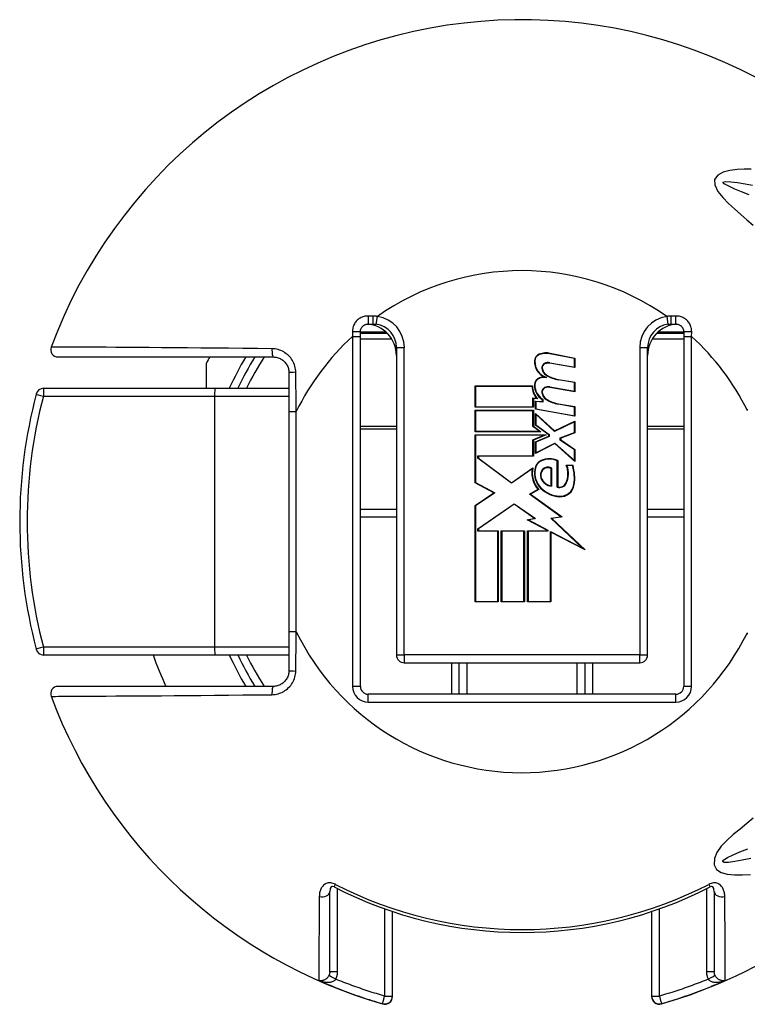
# Model space of a CAD drawing. Header units: inches. Extents: x 0.1 to 74.1, y -11 to 41.6.
# Tile 4 of 16: x 11.251 to 12.163, y 11.569 to 12.804. Entities that reach past the tile are written whole.
import ezdxf

# ---------------------------------------------------------------- set-up
doc = ezdxf.new("R2010")
doc.units = ezdxf.units.IN
doc.header["$MEASUREMENT"] = 0
doc.layers.add('Visible Edges(ANSI)', color=7, linetype='Continuous', lineweight=25)
doc.layers.add('Visible Tangent Edges(ANSI)', color=7, linetype='Continuous', lineweight=25)

msp = doc.modelspace()

# ---------------------------------------------------------------- linework, layer by layer
at = {"layer": 'Visible Edges(ANSI)'}
for p, q in [((11.6881, 12.4226), (11.694, 12.4226)), ((12.068, 12.4226), (12.0739, 12.4226)), ((11.6782, 12.407), (11.6782, 12.4128)), ((11.7122, 12.4108), (11.6782, 12.4108)), ((11.6782, 11.9679), (11.6782, 12.407)), ((12.0837, 12.4108), (12.0497, 12.4108)), ((12.0837, 12.4128), (12.0837, 12.407)), ((12.0837, 12.407), (12.0837, 11.9679)), ((11.7235, 12.3931), (11.7235, 12.0073)), ((12.0385, 12.0073), (12.0385, 12.3931)), ((11.2991, 12.3813), (11.569, 12.3813)), ((11.9466, 12.3794), (11.916, 12.3854)), ((11.9161, 12.3859), (11.9471, 12.3799)), ((11.4853, 12.3419), (11.4853, 12.3736)), ((11.9471, 12.3679), (11.9159, 12.3734)), ((11.916, 12.374), (11.9466, 12.3686)), ((11.9466, 12.3686), (11.9466, 12.3794)), ((11.9471, 12.3799), (11.9471, 12.3679)), ((11.5886, 12.3616), (11.5886, 12.3127)), ((11.8222, 12.3449), (11.894, 12.3449)), ((11.8222, 12.3181), (11.8222, 12.3449)), ((11.8934, 12.3444), (11.8227, 12.3444)), ((11.8227, 12.3444), (11.8227, 12.3186)), ((11.916, 12.3436), (11.9466, 12.3382)), ((11.9466, 12.3491), (11.9267, 12.3526)), ((11.9268, 12.3531), (11.9471, 12.3495)), ((11.9466, 12.3382), (11.9466, 12.3491)), ((11.9471, 12.3495), (11.9471, 12.3376)), ((11.4959, 12.3419), (11.2812, 12.3419)), ((11.5886, 12.3419), (11.4959, 12.3419)), ((11.9471, 12.3376), (11.9159, 12.3431)), ((11.8227, 12.3186), (11.8947, 12.3186)), ((11.8947, 12.3186), (11.8947, 12.3298)), ((11.8947, 12.3298), (11.8993, 12.3294)), ((11.8952, 12.3292), (11.8952, 12.3181)), ((11.9008, 12.3287), (11.8952, 12.3292)), ((11.8978, 12.3259), (11.9065, 12.3252)), ((11.8978, 12.3157), (11.8978, 12.3259)), ((11.907, 12.3246), (11.8983, 12.3254)), ((11.8983, 12.3254), (11.8983, 12.3161)), ((11.9065, 12.3252), (11.9065, 12.3278)), ((11.907, 12.3281), (11.907, 12.3246)), ((11.9466, 12.3184), (11.9267, 12.322)), ((11.9268, 12.3225), (11.9471, 12.3189)), ((11.9466, 12.3076), (11.9466, 12.3184)), ((11.9471, 12.3189), (11.9471, 12.307)), ((11.5886, 12.3127), (11.5886, 12.0365)), ((11.8952, 12.3181), (11.8222, 12.3181)), ((11.8222, 12.3143), (11.8952, 12.3143)), ((11.8222, 12.2875), (11.8222, 12.3143)), ((11.8947, 12.3138), (11.8227, 12.3138)), ((11.8227, 12.3138), (11.8227, 12.288)), ((11.8947, 12.294), (11.8947, 12.3138)), ((11.8952, 12.3143), (11.8952, 12.2943)), ((11.9471, 12.307), (11.8978, 12.3157)), ((11.8978, 12.3105), (11.9217, 12.2885)), ((11.8978, 12.2957), (11.8978, 12.3105)), ((11.8983, 12.3161), (11.9466, 12.3076)), ((11.9217, 12.2879), (11.8983, 12.3093)), ((11.8983, 12.3093), (11.8983, 12.296)), ((11.9029, 12.288), (11.8947, 12.294)), ((11.8952, 12.2943), (11.9046, 12.2875)), ((11.9144, 12.2837), (11.8978, 12.2957)), ((11.8983, 12.296), (11.9149, 12.2839)), ((11.9217, 12.2885), (11.9471, 12.3007)), ((11.9466, 12.2999), (11.9217, 12.2879)), ((11.9466, 12.2865), (11.9466, 12.2999)), ((11.9471, 12.3007), (11.9471, 12.2861)), ((11.9046, 12.2875), (11.8222, 12.2875)), ((11.8222, 12.2837), (11.9112, 12.2837)), ((11.8222, 12.2232), (11.8222, 12.2837)), ((11.8227, 12.288), (11.9029, 12.288)), ((11.9085, 12.2831), (11.8227, 12.2831)), ((11.8227, 12.2831), (11.8227, 12.2236)), ((11.8947, 12.2773), (11.9085, 12.2831)), ((11.9112, 12.2837), (11.8952, 12.2769)), ((11.8978, 12.2747), (11.9144, 12.2818)), ((11.9149, 12.2814), (11.8983, 12.2744)), ((11.9144, 12.2818), (11.9144, 12.2837)), ((11.9149, 12.2839), (11.9149, 12.2814)), ((11.929, 12.2797), (11.9466, 12.2865)), ((11.9471, 12.2861), (11.9295, 12.2793)), ((11.8947, 12.2571), (11.8947, 12.2773)), ((11.8952, 12.2769), (11.8952, 12.2566)), ((11.8978, 12.2601), (11.8978, 12.2747)), ((11.9219, 12.2726), (11.8978, 12.2601)), ((11.8983, 12.2744), (11.8983, 12.261)), ((11.8983, 12.261), (11.922, 12.2732)), ((11.9471, 12.2503), (11.9219, 12.2726)), ((11.922, 12.2732), (11.9466, 12.2515)), ((11.929, 12.2769), (11.929, 12.2797)), ((11.9466, 12.2647), (11.929, 12.2769)), ((11.9295, 12.2793), (11.9295, 12.2772)), ((11.9295, 12.2772), (11.9471, 12.265)), ((11.8257, 12.2541), (11.8257, 12.2571)), ((11.8257, 12.2571), (11.8947, 12.2571)), ((11.9466, 12.2515), (11.9466, 12.2647)), ((11.9471, 12.265), (11.9471, 12.2503)), ((11.8676, 12.2228), (11.8257, 12.2541)), ((11.8262, 12.2566), (11.8262, 12.2544)), ((11.8952, 12.2566), (11.8262, 12.2566)), ((11.8262, 12.2544), (11.8676, 12.2235)), ((11.9252, 12.218), (11.9252, 12.2511)), ((11.9257, 12.2514), (11.9257, 12.2184)), ((11.9365, 12.2455), (11.9447, 12.2455)), ((11.9443, 12.2449), (11.9373, 12.2449)), ((11.8676, 12.2235), (11.8945, 12.2422)), ((11.8937, 12.241), (11.8676, 12.2228)), ((11.9176, 12.2197), (11.9176, 12.2414)), ((11.9181, 12.2417), (11.9181, 12.2191)), ((11.8458, 12.2107), (11.8222, 12.2232)), ((11.8227, 12.2236), (11.8468, 12.2107)), ((11.8222, 12.1948), (11.8458, 12.2107)), ((11.8468, 12.2107), (11.8227, 12.1945)), ((11.8904, 12.2089), (11.901, 12.2153)), ((11.9298, 12.1808), (11.8904, 12.2089)), ((11.9019, 12.2151), (11.8914, 12.2089)), ((11.8914, 12.2089), (11.9312, 12.1805)), ((11.8257, 12.1658), (11.8712, 12.1971)), ((11.8712, 12.1964), (11.8262, 12.1655)), ((11.8712, 12.1971), (11.8979, 12.1784)), ((11.8966, 12.1787), (11.8712, 12.1964)), ((11.6782, 12.1903), (11.7235, 12.1903)), ((11.8222, 12.0739), (11.8222, 12.1948)), ((11.8227, 12.1945), (11.8227, 12.0745)), ((12.0385, 12.1903), (12.0837, 12.1903)), ((11.8875, 12.1769), (11.8966, 12.1787)), ((11.913, 12.1636), (11.8875, 12.1769)), ((11.8979, 12.1784), (11.8891, 12.1767)), ((11.8891, 12.1767), (11.9135, 12.164)), ((11.9172, 12.1791), (11.9298, 12.1808)), ((11.957, 12.1414), (11.9172, 12.1791)), ((11.9312, 12.1805), (11.9184, 12.1787)), ((11.9184, 12.1787), (11.9601, 12.1391)), ((11.8257, 12.1625), (11.8257, 12.1658)), ((11.8506, 12.1625), (11.8257, 12.1625)), ((11.8262, 12.1655), (11.8262, 12.1631)), ((11.8262, 12.1631), (11.8512, 12.1631)), ((11.8506, 12.0745), (11.8506, 12.1625)), ((11.8512, 12.1631), (11.8512, 12.0739)), ((11.855, 12.1631), (11.884, 12.1631)), ((11.855, 12.0739), (11.855, 12.1631)), ((11.8834, 12.1625), (11.8555, 12.1625)), ((11.8555, 12.1625), (11.8555, 12.0745)), ((11.8834, 12.0745), (11.8834, 12.1625)), ((11.884, 12.1631), (11.884, 12.0739)), ((11.888, 12.1631), (11.913, 12.1631)), ((11.888, 12.0739), (11.888, 12.1631)), ((11.9135, 12.1625), (11.8886, 12.1625)), ((11.8886, 12.1625), (11.8886, 12.0745)), ((11.913, 12.1631), (11.913, 12.1636)), ((11.9135, 12.164), (11.9135, 12.1625)), ((11.9165, 12.0745), (11.9165, 12.1624)), ((11.9165, 12.1624), (11.957, 12.1414)), ((11.917, 12.1615), (11.917, 12.0739)), ((11.9601, 12.1391), (11.917, 12.1615)), ((11.8512, 12.0739), (11.8222, 12.0739)), ((11.8227, 12.0745), (11.8506, 12.0745)), ((11.884, 12.0739), (11.855, 12.0739)), ((11.8555, 12.0745), (11.8834, 12.0745)), ((11.917, 12.0739), (11.888, 12.0739)), ((11.8886, 12.0745), (11.9165, 12.0745)), ((11.5886, 12.0365), (11.5886, 11.9876)), ((11.2812, 12.0073), (11.4959, 12.0073)), ((11.4959, 12.0073), (11.5886, 12.0073)), ((11.7333, 11.9974), (12.0286, 11.9974)), ((11.8022, 11.958), (11.8022, 11.9974)), ((11.9597, 11.9974), (11.9597, 11.958)), ((11.569, 11.9679), (11.2991, 11.9679)), ((12.0739, 11.958), (11.6881, 11.958)), ((11.6398, 11.6097), (11.6398, 11.7101)), ((12.1221, 11.7101), (12.1221, 11.6097)), ((11.7186, 11.5792), (11.7186, 11.6853)), ((12.0434, 11.6853), (12.0434, 11.5792)), ((11.7186, 11.5789), (11.7186, 11.5792)), ((12.0434, 11.5792), (12.0434, 11.5789))]:
    msp.add_line(p, q, dxfattribs=at)
at = {"layer": 'Visible Edges(ANSI)', "flags": 128}
for points in [[(11.6782, 12.4128), (11.6782, 12.4134), (11.6783, 12.414), (11.6784, 12.4147), (11.6785, 12.4153), (11.6787, 12.4159), (11.679, 12.4165), (11.6792, 12.4171), (11.6795, 12.4177), (11.6799, 12.4182), (11.6802, 12.4187), (11.6807, 12.4192), (11.6811, 12.4197), (11.6816, 12.4202), (11.6821, 12.4206), (11.6826, 12.4209), (11.6831, 12.4213), (11.6837, 12.4216), (11.6843, 12.4219), (11.6849, 12.4221), (11.6855, 12.4223), (11.6861, 12.4224), (11.6868, 12.4225), (11.6874, 12.4226), (11.6881, 12.4226)], [(11.694, 12.4226), (11.6941, 12.4226), (11.6943, 12.4226), (11.6945, 12.4226), (11.6947, 12.4226), (11.6948, 12.4226), (11.695, 12.4226), (11.6952, 12.4226), (11.6954, 12.4226), (11.6955, 12.4226), (11.6957, 12.4226), (11.6959, 12.4225), (11.6961, 12.4225), (11.6962, 12.4225), (11.6964, 12.4225), (11.6966, 12.4225), (11.6968, 12.4225), (11.6969, 12.4225), (11.6971, 12.4224), (11.6973, 12.4224), (11.6975, 12.4224), (11.6976, 12.4224), (11.6978, 12.4224), (11.698, 12.4223), (11.6982, 12.4223)], [(12.0638, 12.4223), (12.0639, 12.4223), (12.0641, 12.4224), (12.0643, 12.4224), (12.0645, 12.4224), (12.0646, 12.4224), (12.0648, 12.4224), (12.065, 12.4225), (12.0652, 12.4225), (12.0653, 12.4225), (12.0655, 12.4225), (12.0657, 12.4225), (12.0659, 12.4225), (12.066, 12.4225), (12.0662, 12.4226), (12.0664, 12.4226), (12.0666, 12.4226), (12.0667, 12.4226), (12.0669, 12.4226), (12.0671, 12.4226), (12.0673, 12.4226), (12.0675, 12.4226), (12.0676, 12.4226), (12.0678, 12.4226), (12.068, 12.4226)], [(12.0739, 12.4226), (12.0745, 12.4226), (12.0752, 12.4225), (12.0758, 12.4224), (12.0764, 12.4223), (12.0771, 12.4221), (12.0777, 12.4219), (12.0782, 12.4216), (12.0788, 12.4213), (12.0794, 12.4209), (12.0799, 12.4206), (12.0804, 12.4202), (12.0808, 12.4197), (12.0813, 12.4192), (12.0817, 12.4187), (12.0821, 12.4182), (12.0824, 12.4177), (12.0827, 12.4171), (12.083, 12.4165), (12.0832, 12.4159), (12.0834, 12.4153), (12.0835, 12.4147), (12.0836, 12.414), (12.0837, 12.4134), (12.0837, 12.4128)], [(11.569, 12.3813), (11.5702, 12.3812), (11.5715, 12.3811), (11.5728, 12.3809), (11.574, 12.3806), (11.5752, 12.3802), (11.5764, 12.3798), (11.5776, 12.3793), (11.5787, 12.3787), (11.5798, 12.378), (11.5809, 12.3772), (11.5819, 12.3764), (11.5828, 12.3756), (11.5837, 12.3746), (11.5845, 12.3736), (11.5853, 12.3726), (11.586, 12.3715), (11.5866, 12.3704), (11.5871, 12.3692), (11.5876, 12.368), (11.588, 12.3667), (11.5883, 12.3655), (11.5885, 12.3642), (11.5886, 12.3629), (11.5886, 12.3616)], [(11.5886, 11.9876), (11.5886, 11.9863), (11.5885, 11.985), (11.5883, 11.9837), (11.588, 11.9824), (11.5876, 11.9812), (11.5871, 11.98), (11.5866, 11.9788), (11.586, 11.9776), (11.5853, 11.9766), (11.5845, 11.9755), (11.5837, 11.9745), (11.5828, 11.9736), (11.5819, 11.9727), (11.5809, 11.9719), (11.5798, 11.9712), (11.5787, 11.9705), (11.5776, 11.9699), (11.5764, 11.9694), (11.5752, 11.9689), (11.574, 11.9685), (11.5728, 11.9683), (11.5715, 11.9681), (11.5702, 11.9679), (11.569, 11.9679)], [(11.6452, 11.7162), (11.6433, 11.7169), (11.6424, 11.7169), (11.6416, 11.7164), (11.6404, 11.7141), (11.6398, 11.7101)], [(12.1221, 11.7101), (12.1216, 11.7141), (12.1203, 11.7164), (12.1195, 11.7169), (12.1186, 11.7169), (12.1168, 11.7162)]]:
    msp.add_lwpolyline(points, dxfattribs=at)
at = {"layer": 'Visible Edges(ANSI)'}
for centre, radius, start, end in [((11.881, 12.1746), 0.6299, 37.5315, 159.6397), ((11.6841, 12.3832), 0.0394, 0, 86.1753), ((11.694, 12.3931), 0.0295, 0, 81.818), ((12.0778, 12.3832), 0.0394, 93.8247, 180), ((12.068, 12.3931), 0.0295, 98.182, 180), ((11.2991, 12.3905), 0.00925, 159.6397, 270), ((11.881, 12.1746), 0.4429, 152.1819, 153.2951), ((11.881, 12.1746), 0.3937, 148.3318, 154.8493), ((11.9059, 12.376), 0.00948, 108.4749, 179.6788), ((11.9059, 12.376), 0.00894, 108.4749, 179.6788), ((11.9112, 12.3603), 0.026, 79, 108.4749), ((11.9112, 12.3603), 0.0255, 79, 108.4749), ((11.9186, 12.376), 0.0222, 179.6788, 243.9514), ((11.9186, 12.376), 0.0216, 179.6788, 250.8135), ((11.9117, 12.3677), 0.00596, 113.548, 186.1032), ((11.9117, 12.3677), 0.00542, 113.548, 186.1032), ((11.914, 12.3625), 0.0117, 80.0082, 113.548), ((11.914, 12.3625), 0.0111, 79.9917, 113.548), ((11.9105, 12.3301), 0.026, 93.6164, 106.9927), ((11.9105, 12.3301), 0.0255, 87.777, 106.9927), ((11.9177, 12.3683), 0.0119, 186.1032, 237.6315), ((11.9177, 12.3683), 0.0114, 186.1032, 237.6098), ((11.9335, 12.3946), 0.0425, 238.5527, 260.8206), ((11.9335, 12.3946), 0.042, 238.5587, 260.8259), ((11.9157, 12.3445), 0.0222, 180.2225, 222.7325), ((11.9157, 12.3445), 0.0217, 178.7947, 226.5861), ((11.9056, 12.3462), 0.00916, 106.9927, 179.4777), ((11.9181, 12.3461), 0.0217, 179.4777, 237.4115), ((11.9056, 12.3462), 0.00861, 106.9927, 179.4777), ((11.9181, 12.3461), 0.0211, 179.4777, 238.2123), ((11.914, 12.3322), 0.0117, 80, 113.557), ((11.914, 12.3322), 0.0111, 80, 113.557), ((11.881, 12.1746), 0.6299, 165.2875, 194.7125), ((11.2812, 12.3321), 0.00984, 90, 165.2875), ((11.9117, 12.3374), 0.00596, 113.557, 186.0294), ((11.9177, 12.338), 0.0119, 186.0294, 237.6009), ((11.9117, 12.3374), 0.00542, 113.557, 186.0294), ((11.9177, 12.338), 0.0114, 186.0294, 237.6009), ((11.9341, 12.3639), 0.0425, 237.6009, 260), ((11.9341, 12.3639), 0.042, 237.6009, 260), ((11.9107, 12.2389), 0.0137, 113.8447, 175.0803), ((11.9107, 12.2389), 0.0132, 113.8447, 175.1758), ((11.9154, 12.2281), 0.0255, 66.1557, 113.8447), ((11.9154, 12.2281), 0.0249, 66.9646, 113.8447), ((11.9109, 12.2348), 0.0277, 334.6783, 22.5611), ((11.9109, 12.2348), 0.0283, 334.6783, 20.9242), ((11.8923, 12.2291), 0.0543, 351.5605, 16.9142), ((11.8923, 12.2291), 0.0548, 351.5605, 17.3344), ((11.9236, 12.2355), 0.0304, 169.659, 221.9136), ((11.9236, 12.2355), 0.0298, 167.0782, 223.179), ((11.9236, 12.2355), 0.027, 170.4089, 224.1684), ((11.9236, 12.2355), 0.0265, 170.3607, 224.1684), ((11.9144, 12.233), 0.0104, 141.1551, 199.3363), ((11.9144, 12.233), 0.0099, 141.1551, 199.3363), ((11.9135, 12.2338), 0.00917, 59.4509, 141.1551), ((11.9135, 12.2338), 0.00863, 61.4919, 141.1551), ((11.9194, 12.2348), 0.0157, 199.3363, 265.2772), ((11.9194, 12.2348), 0.0152, 199.3363, 263.041), ((11.9282, 12.2267), 0.00921, 250.9897, 334.6783), ((11.9282, 12.2267), 0.00867, 253.5253, 334.6783), ((11.9289, 12.2237), 0.0173, 266.5648, 351.5605), ((11.9289, 12.2237), 0.0178, 266.5648, 351.5605), ((11.93, 12.2418), 0.036, 224.1684, 266.5648), ((11.93, 12.2418), 0.0354, 224.1684, 266.5648), ((11.2812, 12.0171), 0.00984, 194.7125, 270), ((11.881, 12.1746), 0.4921, 199.8769, 204.8346), ((11.881, 12.1746), 0.3937, 205.1507, 211.6682), ((11.7333, 12.0073), 0.00984, 180, 270), ((12.0286, 12.0073), 0.00984, 270, 0), ((11.2991, 11.9586), 0.00925, 90, 200.3603), ((11.6881, 11.9679), 0.00984, 180, 270), ((12.0739, 11.9679), 0.00984, 270, 0), ((11.881, 12.1746), 0.6299, 200.3603, 253.8724), ((11.881, 12.1746), 0.6299, 286.1276, 322.4685), ((11.881, 12.1746), 0.5155, 242.7787, 297.2213), ((11.7087, 11.5789), 0.00984, 253.8724, 0), ((12.0532, 11.5789), 0.00984, 180, 286.1276)]:
    msp.add_arc(centre, radius, start, end, dxfattribs=at)
at = {"layer": 'Visible Tangent Edges(ANSI)'}
for p, q in [((11.6939, 12.4325), (11.6879, 12.4326)), ((11.6982, 12.4223), (11.6996, 12.432)), ((12.0624, 12.432), (12.0638, 12.4223)), ((12.074, 12.4326), (12.068, 12.4325)), ((11.6683, 12.4129), (11.6684, 12.407)), ((11.6684, 12.407), (11.6684, 11.9679)), ((11.6684, 12.407), (11.6782, 12.407)), ((11.6782, 12.4128), (11.7087, 12.4128)), ((11.7087, 12.4127), (11.7087, 12.4108)), ((12.0532, 12.4128), (12.0837, 12.4128)), ((12.0532, 12.4108), (12.0532, 12.4127)), ((12.0837, 12.407), (12.0936, 12.407)), ((12.0936, 12.407), (12.0937, 12.4129)), ((12.0936, 11.9679), (12.0936, 12.407)), ((11.6782, 12.4041), (11.7175, 12.4041)), ((11.7235, 12.3931), (11.7333, 12.3931)), ((11.7333, 12.0073), (11.7333, 12.3931)), ((12.0286, 12.3931), (12.0286, 12.0073)), ((12.0286, 12.3931), (12.0385, 12.3931)), ((12.0444, 12.4041), (12.0837, 12.4041)), ((11.2807, 12.3321), (11.4954, 12.3321)), ((11.4954, 12.3321), (11.5886, 12.3321)), ((11.4954, 12.3321), (11.4954, 12.0171)), ((11.5886, 12.3127), (11.5979, 12.3127)), ((11.5979, 12.0365), (11.5979, 12.3127)), ((11.7235, 12.2942), (11.6782, 12.2942)), ((12.0837, 12.2942), (12.0385, 12.2942)), ((11.6782, 12.2911), (11.7235, 12.2911)), ((12.0385, 12.2911), (12.0837, 12.2911)), ((11.6782, 12.1805), (11.7235, 12.1805)), ((12.0385, 12.1805), (12.0837, 12.1805)), ((11.5979, 12.0365), (11.5886, 12.0365)), ((11.4954, 12.0171), (11.2807, 12.0171)), ((11.5886, 12.0171), (11.4954, 12.0171)), ((11.7235, 12.0073), (11.7333, 12.0073)), ((12.0286, 12.0073), (11.7333, 12.0073)), ((11.7333, 12.0073), (11.7333, 11.9974)), ((11.7924, 11.9974), (11.7924, 11.958)), ((11.8121, 11.958), (11.8121, 11.9974)), ((11.9499, 11.9974), (11.9499, 11.958)), ((11.9696, 11.958), (11.9696, 11.9974)), ((12.0286, 12.0073), (12.0385, 12.0073)), ((12.0286, 11.9974), (12.0286, 12.0073)), ((11.6782, 11.9679), (11.6684, 11.9679)), ((12.0936, 11.9679), (12.0837, 11.9679)), ((11.6881, 11.9482), (11.6881, 11.958)), ((11.6881, 11.9482), (12.0739, 11.9482)), ((12.0739, 11.9482), (12.0739, 11.958)), ((11.6452, 11.7162), (11.6469, 11.7195)), ((11.6497, 11.6098), (11.6497, 11.7139)), ((12.1123, 11.7139), (12.1123, 11.6098)), ((12.1151, 11.7195), (12.1168, 11.7162)), ((11.7087, 11.6887), (11.7087, 11.5792)), ((12.0532, 11.5792), (12.0532, 11.6887)), ((11.626, 11.599), (11.626, 11.5996)), ((12.1359, 11.5996), (12.1359, 11.599)), ((11.706, 11.5698), (11.706, 11.5694)), ((12.0559, 11.5694), (12.0559, 11.5698))]:
    msp.add_line(p, q, dxfattribs=at)
at = {"layer": 'Visible Tangent Edges(ANSI)', "flags": 128}
for points in [[(12.1681, 12.617), (12.1594, 12.617), (12.1507, 12.6166), (12.1417, 12.6154), (12.1332, 12.613), (12.1264, 12.6093), (12.1224, 12.6041), (12.1226, 12.5971), (12.1267, 12.589), (12.1326, 12.5813), (12.1397, 12.574), (12.1474, 12.567), (12.1552, 12.5601), (12.163, 12.5534), (12.171, 12.5467)], [(12.1657, 12.5848), (12.1563, 12.5884), (12.1477, 12.592), (12.1401, 12.5954), (12.1343, 12.5987), (12.1329, 12.6007), (12.1362, 12.6015), (12.1427, 12.6011), (12.1513, 12.6), (12.1607, 12.5985), (12.1699, 12.5968)], [(11.6879, 12.4326), (11.6866, 12.4326), (11.6853, 12.4325), (11.684, 12.4323), (11.6828, 12.432), (11.6815, 12.4317), (11.6803, 12.4312), (11.6791, 12.4307), (11.678, 12.4301), (11.6769, 12.4294), (11.6758, 12.4287), (11.6748, 12.4278), (11.6739, 12.427), (11.673, 12.426), (11.6722, 12.425), (11.6715, 12.4239), (11.6708, 12.4228), (11.6702, 12.4217), (11.6697, 12.4205), (11.6692, 12.4193), (11.6689, 12.418), (11.6686, 12.4168), (11.6684, 12.4155), (11.6683, 12.4142), (11.6683, 12.4129)], [(11.6996, 12.432), (11.6993, 12.4321), (11.6991, 12.4321), (11.6989, 12.4322), (11.6986, 12.4322), (11.6984, 12.4322), (11.6982, 12.4322), (11.6979, 12.4323), (11.6977, 12.4323), (11.6975, 12.4323), (11.6972, 12.4324), (11.697, 12.4324), (11.6967, 12.4324), (11.6965, 12.4324), (11.6963, 12.4324), (11.696, 12.4325), (11.6958, 12.4325), (11.6956, 12.4325), (11.6953, 12.4325), (11.6951, 12.4325), (11.6948, 12.4325), (11.6946, 12.4325), (11.6944, 12.4325), (11.6941, 12.4325), (11.6939, 12.4325)], [(12.068, 12.4325), (12.0678, 12.4325), (12.0676, 12.4325), (12.0673, 12.4325), (12.0671, 12.4325), (12.0669, 12.4325), (12.0666, 12.4325), (12.0664, 12.4325), (12.0661, 12.4325), (12.0659, 12.4325), (12.0657, 12.4324), (12.0654, 12.4324), (12.0652, 12.4324), (12.065, 12.4324), (12.0647, 12.4324), (12.0645, 12.4323), (12.0643, 12.4323), (12.064, 12.4323), (12.0638, 12.4322), (12.0635, 12.4322), (12.0633, 12.4322), (12.0631, 12.4322), (12.0628, 12.4321), (12.0626, 12.4321), (12.0624, 12.432)], [(12.0937, 12.4129), (12.0936, 12.4142), (12.0935, 12.4155), (12.0933, 12.4168), (12.0931, 12.418), (12.0927, 12.4193), (12.0923, 12.4205), (12.0918, 12.4217), (12.0912, 12.4228), (12.0905, 12.4239), (12.0897, 12.425), (12.0889, 12.426), (12.088, 12.427), (12.0871, 12.4278), (12.0861, 12.4287), (12.0851, 12.4294), (12.084, 12.4301), (12.0828, 12.4307), (12.0816, 12.4312), (12.0804, 12.4317), (12.0792, 12.432), (12.0779, 12.4323), (12.0766, 12.4325), (12.0753, 12.4326), (12.074, 12.4326)], [(11.5674, 12.3916), (11.5491, 12.3918), (11.531, 12.392), (11.513, 12.3922), (11.4954, 12.3924), (11.4782, 12.3925), (11.4613, 12.3927), (11.4449, 12.3928), (11.429, 12.3929), (11.4136, 12.393), (11.3989, 12.3931), (11.385, 12.3932), (11.3717, 12.3933), (11.3594, 12.3934), (11.3478, 12.3934), (11.3372, 12.3935), (11.3276, 12.3935), (11.319, 12.3936), (11.3116, 12.3936), (11.3052, 12.3937), (11.2999, 12.3937), (11.2958, 12.3937), (11.2928, 12.3937), (11.291, 12.3937), (11.2904, 12.3937)], [(11.5973, 12.362), (11.5972, 12.3639), (11.597, 12.3658), (11.5966, 12.3678), (11.5962, 12.3697), (11.5956, 12.3715), (11.5949, 12.3733), (11.594, 12.3751), (11.5931, 12.3768), (11.592, 12.3784), (11.5909, 12.38), (11.5896, 12.3815), (11.5883, 12.3829), (11.5868, 12.3842), (11.5853, 12.3854), (11.5837, 12.3866), (11.5821, 12.3876), (11.5804, 12.3885), (11.5786, 12.3893), (11.5768, 12.39), (11.575, 12.3905), (11.5731, 12.391), (11.5712, 12.3913), (11.5693, 12.3915), (11.5674, 12.3916)], [(11.5979, 12.3127), (11.5979, 12.3147), (11.5979, 12.3168), (11.5978, 12.3188), (11.5978, 12.3209), (11.5978, 12.3229), (11.5978, 12.325), (11.5977, 12.327), (11.5977, 12.3291), (11.5977, 12.3311), (11.5977, 12.3332), (11.5976, 12.3353), (11.5976, 12.3373), (11.5976, 12.3394), (11.5975, 12.3414), (11.5975, 12.3435), (11.5975, 12.3455), (11.5975, 12.3476), (11.5974, 12.3496), (11.5974, 12.3517), (11.5974, 12.3538), (11.5974, 12.3558), (11.5973, 12.3579), (11.5973, 12.3599), (11.5973, 12.362)], [(12.1635, 12.3159), (12.1635, 12.3139)], [(11.5973, 11.9872), (11.5973, 11.9892), (11.5973, 11.9913), (11.5974, 11.9933), (11.5974, 11.9954), (11.5974, 11.9974), (11.5974, 11.9995), (11.5975, 12.0016), (11.5975, 12.0036), (11.5975, 12.0057), (11.5975, 12.0077), (11.5976, 12.0098), (11.5976, 12.0118), (11.5976, 12.0139), (11.5977, 12.016), (11.5977, 12.018), (11.5977, 12.0201), (11.5977, 12.0221), (11.5978, 12.0242), (11.5978, 12.0262), (11.5978, 12.0283), (11.5978, 12.0303), (11.5979, 12.0324), (11.5979, 12.0344), (11.5979, 12.0365)], [(12.1635, 12.0353), (12.1635, 12.0333)], [(11.5674, 11.9575), (11.5693, 11.9576), (11.5712, 11.9578), (11.5731, 11.9581), (11.575, 11.9586), (11.5768, 11.9592), (11.5786, 11.9599), (11.5804, 11.9607), (11.5821, 11.9616), (11.5837, 11.9626), (11.5853, 11.9637), (11.5868, 11.9649), (11.5883, 11.9663), (11.5896, 11.9677), (11.5909, 11.9692), (11.592, 11.9707), (11.5931, 11.9724), (11.594, 11.9741), (11.5949, 11.9758), (11.5956, 11.9776), (11.5962, 11.9795), (11.5966, 11.9814), (11.597, 11.9833), (11.5972, 11.9852), (11.5973, 11.9872)], [(11.2904, 11.9554), (11.291, 11.9554), (11.2928, 11.9554), (11.2958, 11.9554), (11.2999, 11.9555), (11.3052, 11.9555), (11.3116, 11.9555), (11.319, 11.9556), (11.3276, 11.9556), (11.3372, 11.9557), (11.3478, 11.9557), (11.3594, 11.9558), (11.3717, 11.9559), (11.385, 11.9559), (11.3989, 11.956), (11.4136, 11.9561), (11.429, 11.9562), (11.4449, 11.9564), (11.4613, 11.9565), (11.4782, 11.9566), (11.4954, 11.9568), (11.513, 11.9569), (11.531, 11.9571), (11.5491, 11.9573), (11.5674, 11.9575)], [(12.171, 11.8024), (12.163, 11.7958), (12.1545, 11.7889), (12.1459, 11.7819), (12.1378, 11.7746), (12.1307, 11.7672), (12.1254, 11.7596), (12.1222, 11.7518), (12.122, 11.7441), (12.125, 11.7383), (12.1307, 11.7345), (12.1384, 11.7324), (12.1476, 11.7314), (12.1575, 11.7314), (12.1676, 11.7319)], [(12.1678, 11.7518), (12.1572, 11.7497), (12.1477, 11.748), (12.1398, 11.7471), (12.1344, 11.747), (12.1323, 11.748), (12.1339, 11.7503), (12.1386, 11.7533), (12.1456, 11.7566), (12.1543, 11.7602), (12.1641, 11.764)], [(11.6469, 11.7195), (11.6454, 11.7201), (11.644, 11.7207), (11.6425, 11.721), (11.641, 11.7213), (11.6395, 11.7213), (11.638, 11.7212), (11.6367, 11.7209), (11.6354, 11.7204), (11.6342, 11.7198), (11.6331, 11.7191), (11.6321, 11.7183), (11.6313, 11.7174), (11.6305, 11.7165), (11.6298, 11.7155), (11.6292, 11.7145), (11.6286, 11.7134), (11.6282, 11.7123), (11.6278, 11.7112), (11.6275, 11.71), (11.6272, 11.7089), (11.627, 11.7077), (11.6268, 11.7065), (11.6268, 11.7053), (11.6267, 11.7041)], [(12.1352, 11.7041), (12.1352, 11.7053), (12.1351, 11.7065), (12.135, 11.7077), (12.1347, 11.7089), (12.1345, 11.71), (12.1342, 11.7112), (12.1338, 11.7123), (12.1333, 11.7134), (12.1328, 11.7145), (12.1322, 11.7155), (12.1315, 11.7165), (12.1307, 11.7174), (12.1298, 11.7183), (12.1288, 11.7191), (12.1278, 11.7198), (12.1266, 11.7204), (12.1253, 11.7209), (12.1239, 11.7212), (12.1225, 11.7213), (12.121, 11.7213), (12.1195, 11.721), (12.118, 11.7207), (12.1165, 11.7201), (12.1151, 11.7195)], [(11.6267, 11.7041), (11.6267, 11.6969), (11.6266, 11.6899), (11.6266, 11.6831), (11.6265, 11.6765), (11.6265, 11.6702), (11.6264, 11.664), (11.6264, 11.6581), (11.6263, 11.6524), (11.6263, 11.647), (11.6263, 11.6418), (11.6262, 11.6369), (11.6262, 11.6322), (11.6262, 11.6279), (11.6262, 11.6238), (11.6261, 11.6199), (11.6261, 11.6164), (11.6261, 11.6132), (11.6261, 11.6103), (11.6261, 11.6077), (11.626, 11.6054), (11.626, 11.6035), (11.626, 11.6019), (11.626, 11.6006), (11.626, 11.5996)], [(12.1359, 11.5996), (12.1359, 11.6006), (12.1359, 11.6019), (12.1359, 11.6035), (12.1359, 11.6055), (12.1359, 11.6078), (12.1359, 11.6104), (12.1359, 11.6132), (12.1358, 11.6164), (12.1358, 11.6199), (12.1358, 11.6237), (12.1358, 11.6278), (12.1357, 11.6321), (12.1357, 11.6368), (12.1357, 11.6417), (12.1356, 11.6468), (12.1356, 11.6522), (12.1356, 11.6579), (12.1355, 11.6638), (12.1355, 11.67), (12.1354, 11.6764), (12.1354, 11.683), (12.1353, 11.6899), (12.1353, 11.6969), (12.1352, 11.7041)], [(11.6387, 11.605), (11.6383, 11.6043), (11.6379, 11.6036), (11.6374, 11.603), (11.637, 11.6025), (11.6364, 11.6019), (11.6359, 11.6014), (11.6354, 11.601), (11.6348, 11.6006), (11.6342, 11.6002), (11.6337, 11.5998), (11.6331, 11.5996), (11.6325, 11.5993), (11.6319, 11.5991), (11.6314, 11.5989), (11.6308, 11.5988), (11.6302, 11.5986), (11.6297, 11.5986), (11.6291, 11.5985), (11.6286, 11.5985), (11.628, 11.5985), (11.6275, 11.5986), (11.627, 11.5987), (11.6265, 11.5988), (11.626, 11.599)], [(11.6398, 11.6097), (11.6398, 11.6095), (11.6398, 11.6093), (11.6398, 11.6091), (11.6398, 11.6089), (11.6398, 11.6086), (11.6398, 11.6084), (11.6397, 11.6082), (11.6397, 11.608), (11.6397, 11.6078), (11.6396, 11.6076), (11.6396, 11.6074), (11.6395, 11.6072), (11.6395, 11.607), (11.6394, 11.6068), (11.6394, 11.6066), (11.6393, 11.6065), (11.6392, 11.6063), (11.6392, 11.6061), (11.6391, 11.6059), (11.639, 11.6057), (11.6389, 11.6055), (11.6389, 11.6053), (11.6388, 11.6051), (11.6387, 11.605)], [(11.6474, 11.6005), (11.6476, 11.6008), (11.6477, 11.6012), (11.6479, 11.6015), (11.6481, 11.6019), (11.6482, 11.6023), (11.6484, 11.6027), (11.6485, 11.603), (11.6486, 11.6034), (11.6488, 11.6038), (11.6489, 11.6042), (11.649, 11.6046), (11.6491, 11.605), (11.6492, 11.6054), (11.6493, 11.6058), (11.6493, 11.6061), (11.6494, 11.6065), (11.6495, 11.6069), (11.6495, 11.6073), (11.6496, 11.6077), (11.6496, 11.6081), (11.6496, 11.6085), (11.6497, 11.609), (11.6497, 11.6094), (11.6497, 11.6098)], [(12.1123, 11.6098), (12.1123, 11.6094), (12.1123, 11.609), (12.1123, 11.6085), (12.1123, 11.6081), (12.1124, 11.6077), (12.1124, 11.6073), (12.1125, 11.6069), (12.1125, 11.6065), (12.1126, 11.6061), (12.1127, 11.6058), (12.1128, 11.6054), (12.1129, 11.605), (12.113, 11.6046), (12.1131, 11.6042), (12.1132, 11.6038), (12.1133, 11.6034), (12.1134, 11.603), (12.1136, 11.6027), (12.1137, 11.6023), (12.1139, 11.6019), (12.114, 11.6015), (12.1142, 11.6012), (12.1144, 11.6008), (12.1146, 11.6005)], [(12.1233, 11.605), (12.1232, 11.6051), (12.1231, 11.6053), (12.123, 11.6055), (12.1229, 11.6057), (12.1228, 11.6059), (12.1228, 11.6061), (12.1227, 11.6063), (12.1226, 11.6065), (12.1226, 11.6066), (12.1225, 11.6068), (12.1225, 11.607), (12.1224, 11.6072), (12.1224, 11.6074), (12.1223, 11.6076), (12.1223, 11.6078), (12.1222, 11.608), (12.1222, 11.6082), (12.1222, 11.6084), (12.1222, 11.6086), (12.1221, 11.6089), (12.1221, 11.6091), (12.1221, 11.6093), (12.1221, 11.6095), (12.1221, 11.6097)], [(12.1359, 11.599), (12.1354, 11.5988), (12.1349, 11.5987), (12.1344, 11.5986), (12.1339, 11.5985), (12.1334, 11.5985), (12.1328, 11.5985), (12.1323, 11.5986), (12.1317, 11.5986), (12.1311, 11.5988), (12.1306, 11.5989), (12.13, 11.5991), (12.1294, 11.5993), (12.1288, 11.5996), (12.1283, 11.5998), (12.1277, 11.6002), (12.1271, 11.6006), (12.1266, 11.601), (12.126, 11.6014), (12.1255, 11.6019), (12.125, 11.6025), (12.1245, 11.603), (12.124, 11.6036), (12.1236, 11.6043), (12.1233, 11.605)], [(11.626, 11.599), (11.627, 11.5986), (11.6279, 11.5982), (11.6289, 11.5979), (11.6299, 11.5976), (11.6309, 11.5974), (11.6319, 11.5971), (11.6329, 11.597), (11.6339, 11.5968), (11.6349, 11.5967), (11.6359, 11.5966), (11.6369, 11.5966), (11.6379, 11.5966), (11.6389, 11.5966), (11.6398, 11.5967), (11.6408, 11.5968), (11.6417, 11.597), (11.6426, 11.5973), (11.6434, 11.5976), (11.6443, 11.5979), (11.645, 11.5983), (11.6457, 11.5988), (11.6464, 11.5993), (11.6469, 11.5998), (11.6474, 11.6005)], [(11.626, 11.599), (11.6293, 11.5975), (11.6325, 11.5961), (11.6358, 11.5947), (11.6391, 11.5933), (11.6424, 11.592), (11.6457, 11.5906), (11.649, 11.5893), (11.6523, 11.588), (11.6556, 11.5867), (11.6589, 11.5855), (11.6623, 11.5842), (11.6656, 11.583), (11.6689, 11.5818), (11.6723, 11.5806), (11.6756, 11.5794), (11.679, 11.5783), (11.6823, 11.5772), (11.6857, 11.576), (11.6891, 11.575), (11.6925, 11.5739), (11.6958, 11.5728), (11.6992, 11.5718), (11.7026, 11.5708), (11.706, 11.5698)], [(11.7087, 11.5792), (11.7061, 11.5799), (11.7036, 11.5807), (11.701, 11.5815), (11.6984, 11.5823), (11.6958, 11.5831), (11.6932, 11.5839), (11.6907, 11.5847), (11.6881, 11.5855), (11.6855, 11.5864), (11.683, 11.5872), (11.6804, 11.5881), (11.6778, 11.589), (11.6753, 11.5899), (11.6727, 11.5908), (11.6702, 11.5917), (11.6676, 11.5926), (11.6651, 11.5936), (11.6625, 11.5945), (11.66, 11.5955), (11.6575, 11.5965), (11.6549, 11.5974), (11.6524, 11.5984), (11.6499, 11.5994), (11.6474, 11.6005)], [(12.1146, 11.6005), (12.112, 11.5994), (12.1095, 11.5984), (12.107, 11.5974), (12.1045, 11.5965), (12.1019, 11.5955), (12.0994, 11.5945), (12.0969, 11.5936), (12.0943, 11.5926), (12.0918, 11.5917), (12.0892, 11.5908), (12.0867, 11.5899), (12.0841, 11.589), (12.0816, 11.5881), (12.079, 11.5872), (12.0764, 11.5864), (12.0739, 11.5855), (12.0713, 11.5847), (12.0687, 11.5839), (12.0661, 11.5831), (12.0636, 11.5823), (12.061, 11.5815), (12.0584, 11.5807), (12.0558, 11.5799), (12.0532, 11.5792)], [(12.0559, 11.5698), (12.0593, 11.5708), (12.0627, 11.5718), (12.0661, 11.5728), (12.0695, 11.5739), (12.0729, 11.575), (12.0762, 11.576), (12.0796, 11.5772), (12.083, 11.5783), (12.0863, 11.5794), (12.0897, 11.5806), (12.093, 11.5818), (12.0963, 11.583), (12.0997, 11.5842), (12.103, 11.5855), (12.1063, 11.5867), (12.1096, 11.588), (12.113, 11.5893), (12.1163, 11.5906), (12.1196, 11.592), (12.1228, 11.5933), (12.1261, 11.5947), (12.1294, 11.5961), (12.1327, 11.5975), (12.1359, 11.599)], [(12.1146, 11.6005), (12.115, 11.5998), (12.1156, 11.5993), (12.1162, 11.5988), (12.1169, 11.5983), (12.1177, 11.5979), (12.1185, 11.5976), (12.1194, 11.5973), (12.1203, 11.597), (12.1212, 11.5968), (12.1221, 11.5967), (12.1231, 11.5966), (12.1241, 11.5966), (12.1251, 11.5966), (12.1261, 11.5966), (12.1271, 11.5967), (12.1281, 11.5968), (12.1291, 11.597), (12.1301, 11.5971), (12.1311, 11.5974), (12.1321, 11.5976), (12.133, 11.5979), (12.134, 11.5982), (12.135, 11.5986), (12.1359, 11.599)]]:
    msp.add_lwpolyline(points, dxfattribs=at)
at = {"layer": 'Visible Tangent Edges(ANSI)'}
for centre, radius, start, end in [((11.881, 12.1746), 0.315, 54.8331, 125.1669), ((11.694, 12.3931), 0.0394, 0, 81.818), ((12.068, 12.3931), 0.0394, 98.182, 180), ((11.881, 12.1746), 0.315, 132.4542, 153.9942), ((11.7284, 12.4127), 0.0197, 179.5, 180), ((12.0335, 12.4127), 0.0197, 0, 0.5), ((11.881, 12.1746), 0.315, 26.2497, 47.5458), ((11.881, 12.1746), 0.4035, 149.1898, 155.5037), ((11.881, 12.1746), 0.3839, 147.421, 154.1576), ((11.8805, 12.1746), 0.6201, 165.2875, 194.7125), ((11.881, 12.1746), 0.315, 206.0058, 333.7503), ((11.881, 12.1746), 0.4035, 204.4963, 210.8102), ((11.881, 12.1746), 0.3839, 205.8424, 212.579), ((11.6881, 11.9679), 0.0197, 180, 270), ((12.0739, 11.9679), 0.0197, 270, 0), ((11.881, 12.1746), 0.5118, 242.7787, 297.2213)]:
    msp.add_arc(centre, radius, start, end, dxfattribs=at)
for centre, major_axis, ratio, start_param, end_param in [((11.6881, 12.4324), (0, -0.00984), 0.013916, 4.69379, 6.283185), ((11.694, 12.4324), (0, -0.00984), 0.006897, 4.702879, 6.283185), ((12.068, 12.4324), (0, -0.00984), 0.006897, 0, 1.580307), ((12.0739, 12.4324), (0, -0.00984), 0.013916, 0, 1.589396), ((11.6684, 12.4128), (0.00984, 0), 0.010533, 0, 1.580197), ((11.7284, 12.4128), (-0.0197, 0), 0.5, 6.170624, 6.274459), ((11.7087, 12.4129), (-0.00984, 0.00009), 0.008726, 1.570872, 1.708328), ((11.7087, 12.4128), (-0.00984, 0), 0.008727, 1.570796, 1.726924), ((12.0532, 12.4128), (-0.00984, 0), 0.008727, 1.414669, 1.570796), ((12.0532, 12.4129), (-0.00984, -0.00009), 0.008726, 1.433265, 1.57072), ((12.0335, 12.4128), (0.0197, 0), 0.5, 0.008727, 0.112561), ((12.0936, 12.4128), (-0.00984, 0), 0.010533, 4.702988, 6.283185), ((11.569, 12.3905), (0, -0.00925), 0.174717, 4.592049, 6.283185), ((11.5979, 12.3616), (-0.00925, 0), 0.04392, 4.778772, 6.283185), ((11.2812, 12.3321), (-0.00952, 0.0025), 0.013309, 0, 1.520155), ((11.2812, 12.3321), (0, 0.00984), 0.052336, 0, 1.570796), ((11.4959, 12.3321), (0, 0.00984), 0.052336, 0, 1.570796), ((11.2812, 12.0171), (-0.00952, -0.0025), 0.013309, 4.763031, 6.283185), ((11.2812, 12.0171), (0, -0.00984), 0.052336, 4.712389, 6.283185), ((11.4959, 12.0171), (0, -0.00984), 0.052336, 4.712389, 6.283185), ((11.5979, 11.9876), (-0.00925, 0), 0.04392, 0, 1.504413), ((11.569, 11.9586), (0, 0.00925), 0.174717, 0, 1.691136), ((11.63, 11.7101), (0.00984, 0), 0.650925, 4.37415, 6.283185), ((12.132, 11.7101), (-0.00984, 0), 0.650925, 0, 1.909035), ((11.6474, 11.6004), (-0.00871, 0.00458), 0.007725, 4.716449, 6.227691), ((11.6497, 11.6097), (-0.00984, 0), 0.008727, 4.712389, 6.283185), ((12.1123, 11.6097), (0.00984, 0), 0.008727, 0, 1.570796), ((12.1146, 11.6004), (0.00871, 0.00458), 0.007725, 0.055495, 1.566736), ((11.7087, 11.5792), (-0.00274, -0.00945), 0.002426, 0.046862, 1.562414), ((11.7087, 11.5792), (0.00984, 0), 0.99881, 4.43107, 6.283185), ((11.7087, 11.5792), (0.00984, 0), 0.008727, 4.712389, 6.283185), ((12.0532, 11.5792), (-0.00984, 0), 0.008727, 0, 1.570796), ((12.0532, 11.5792), (-0.00984, 0), 0.99881, 0, 1.852115), ((12.0532, 11.5792), (0.00274, -0.00945), 0.002426, 4.720772, 6.236323)]:
    msp.add_ellipse(centre, major_axis=major_axis, ratio=ratio, start_param=start_param, end_param=end_param, dxfattribs=at)

doc.saveas('drawing.dxf')
